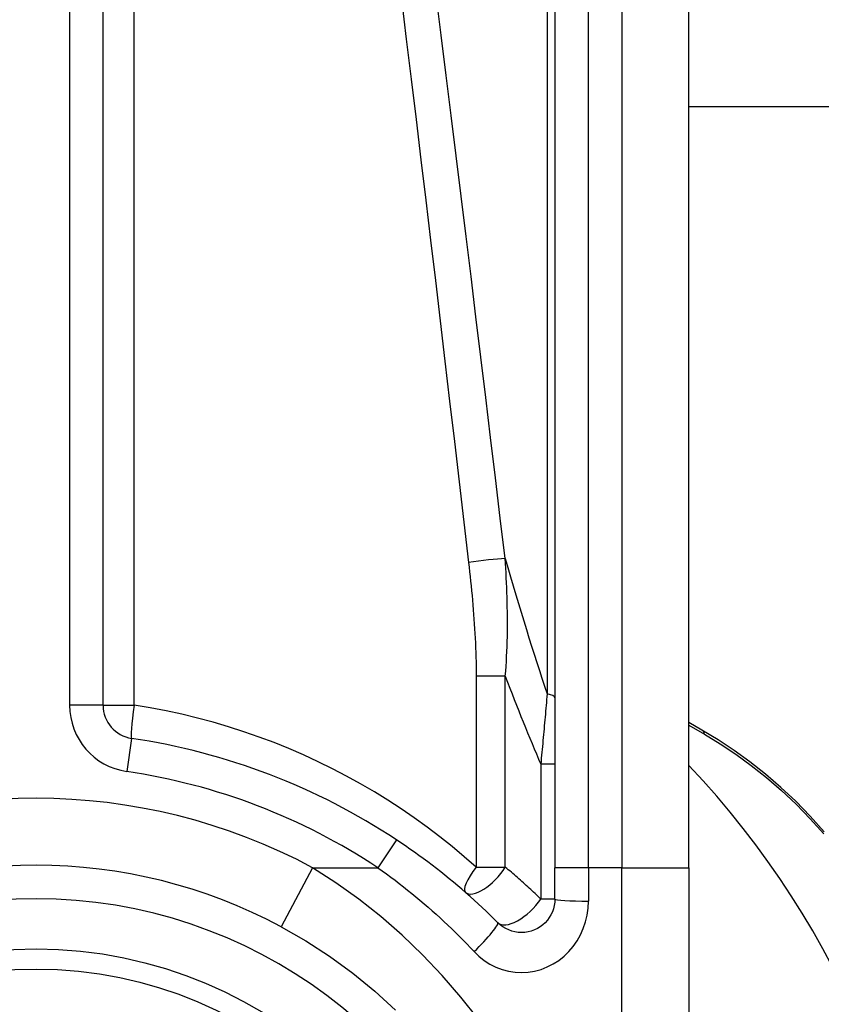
# Model space of a CAD drawing. Header units: inches. Extents: x 20 to 683, y 61 to 320.
# Tile 154 of 256: x 128.24 to 128.711, y 209.493 to 210.072. Entities that reach past the tile are written whole.
import ezdxf

# ---------------------------------------------------------------- set-up
doc = ezdxf.new("R2010")
doc.units = ezdxf.units.IN
doc.header["$MEASUREMENT"] = 0
doc.layers.add('Visible Edges(ANSI)', color=7, linetype='Continuous', lineweight=25)
doc.layers.add('Visible Tangent Edges(ANSI)', color=7, linetype='Continuous', lineweight=25)

msp = doc.modelspace()

# ---------------------------------------------------------------- linework, layer by layer
at = {"layer": 'Visible Edges(ANSI)'}
for p, q in [((128.2887, 209.66893), (128.2887, 210.32091)), ((128.55446, 210.22249), (128.55446, 209.57342)), ((128.6332, 209.57342), (128.6332, 210.22249)), ((159.51698, 210.02073), (128.6332, 210.02073)), ((128.64087, 209.65437), (128.6332, 209.65878)), ((128.55446, 209.55499), (128.55446, 209.57342)), ((128.6332, 209.57342), (128.6332, 209.33616))]:
    msp.add_line(p, q, dxfattribs=at)
at = {"layer": 'Visible Edges(ANSI)', "flags": 128}
for points in [[(128.7128, 209.5946), (128.70459, 209.60377), (128.69608, 209.61246), (128.6873, 209.62067), (128.6783, 209.62841), (128.66911, 209.63565), (128.65978, 209.64239), (128.65036, 209.64863), (128.64087, 209.65437)], [(128.52085, 209.54108), (128.51858, 209.54333), (128.51629, 209.54556), (128.51398, 209.54778), (128.51165, 209.54998), (128.5093, 209.55217), (128.50693, 209.55433), (128.50454, 209.55648), (128.50212, 209.5586), (128.49969, 209.56071), (128.49725, 209.5628), (128.49478, 209.56487), (128.49229, 209.56692), (128.48979, 209.56895), (128.48727, 209.57096), (128.48473, 209.57295), (128.48218, 209.57491), (128.47961, 209.57686), (128.47702, 209.57878), (128.47442, 209.58068), (128.4718, 209.58256), (128.46917, 209.58441), (128.46652, 209.58624), (128.46386, 209.58805), (128.46119, 209.58984)], [(128.55446, 209.55499), (128.55436, 209.55307), (128.55407, 209.55117), (128.5536, 209.5493), (128.55294, 209.54749), (128.55212, 209.54575), (128.55114, 209.54409), (128.55001, 209.54254), (128.54873, 209.54111), (128.5473, 209.53981), (128.54576, 209.53867), (128.5441, 209.53768), (128.54234, 209.53685), (128.54052, 209.53619), (128.53864, 209.53571), (128.53673, 209.53541), (128.5348, 209.53531), (128.53287, 209.5354), (128.53095, 209.53569), (128.52907, 209.53616), (128.52724, 209.53681), (128.52549, 209.53764), (128.52383, 209.53863), (128.52228, 209.53979), (128.52085, 209.54108)], [(128.39337, 209.53871), (128.40789, 209.53042), (128.42196, 209.52133), (128.4355, 209.51148), (128.44843, 209.50093), (128.46072, 209.48974)]]:
    msp.add_lwpolyline(points, dxfattribs=at)
at = {"layer": 'Visible Edges(ANSI)'}
msp.add_circle((128.24934, 209.26973), 0.25591, dxfattribs=at)
for centre, radius, start, end in [((128.30839, 209.66893), 0.01969, 180, 261.58673), ((128.24934, 209.26973), 0.38386, 56.50369, 81.58673), ((128.24849, 209.26973), 0.52953, 1.33308, 43.40464), ((128.24934, 209.26973), 0.30512, 61.83282, 118.16718)]:
    msp.add_arc(centre, radius, start, end, dxfattribs=at)
at = {"layer": 'Visible Tangent Edges(ANSI)'}
for p, q in [((128.26902, 210.32091), (128.26902, 209.66893)), ((128.30699, 209.66893), (128.30699, 210.32091)), ((128.54987, 210.22481), (128.54987, 209.67567)), ((128.57415, 209.57342), (128.57415, 210.22249)), ((128.59383, 210.22249), (128.59383, 209.57342)), ((128.52523, 209.68597), (128.50813, 209.68597)), ((128.50813, 209.68597), (128.50813, 209.57377)), ((128.52523, 209.57377), (128.52523, 209.68597)), ((128.2887, 209.66893), (128.26902, 209.66893)), ((128.2887, 209.66893), (128.30699, 209.66893)), ((128.6332, 209.65729), (128.64234, 209.65197)), ((128.30551, 209.64946), (128.30263, 209.62998)), ((128.55446, 209.63434), (128.54612, 209.63434)), ((128.54612, 209.63434), (128.54612, 209.55499)), ((128.46119, 209.58984), (128.45032, 209.57342)), ((128.50813, 209.57377), (128.52523, 209.57377)), ((128.41196, 209.57342), (128.39337, 209.53871)), ((128.41196, 209.57342), (128.45032, 209.57342)), ((128.57415, 209.57342), (128.55446, 209.57342)), ((128.57415, 209.57342), (128.57415, 209.55377)), ((128.59383, 209.57342), (128.57415, 209.57342)), ((128.59383, 209.57342), (128.6332, 209.57342)), ((128.59383, 209.30227), (128.59383, 209.57342)), ((128.55446, 209.55499), (128.54612, 209.55499))]:
    msp.add_line(p, q, dxfattribs=at)
at = {"layer": 'Visible Tangent Edges(ANSI)', "flags": 128}
for points in [[(128.46418, 210.08428), (128.46705, 210.06062), (128.46991, 210.03695), (128.47277, 210.01329), (128.47562, 209.98963), (128.47846, 209.96596), (128.48129, 209.9423), (128.48411, 209.91863), (128.48692, 209.89496), (128.48973, 209.8713), (128.49252, 209.84763), (128.49531, 209.82396), (128.49809, 209.80029), (128.50086, 209.77662), (128.50363, 209.75295)], [(128.52515, 209.75527), (128.52231, 209.77894), (128.51946, 209.80261), (128.5166, 209.82628), (128.51373, 209.84995), (128.51086, 209.87362), (128.50798, 209.89729), (128.50509, 209.92095), (128.50219, 209.94462), (128.49928, 209.96828), (128.49637, 209.99195), (128.49344, 210.01561), (128.49051, 210.03928), (128.48757, 210.06294), (128.48462, 210.0866)], [(128.52523, 209.68597), (128.52548, 209.6889), (128.52569, 209.69183), (128.52588, 209.69475), (128.52604, 209.69767), (128.52618, 209.70058), (128.52629, 209.70349), (128.52638, 209.7064), (128.52645, 209.7093), (128.52649, 209.7122), (128.52652, 209.7151), (128.52653, 209.71799), (128.52651, 209.72088), (128.52649, 209.72377), (128.52644, 209.72665), (128.52638, 209.72952), (128.5263, 209.7324), (128.5262, 209.73527), (128.52609, 209.73814), (128.52597, 209.741), (128.52583, 209.74386), (128.52568, 209.74672), (128.52551, 209.74957), (128.52534, 209.75243), (128.52515, 209.75527)], [(128.50363, 209.75295), (128.50395, 209.75017), (128.50426, 209.74739), (128.50456, 209.74461), (128.50485, 209.74183), (128.50514, 209.73905), (128.50541, 209.73626), (128.50567, 209.73348), (128.50593, 209.73069), (128.50617, 209.7279), (128.5064, 209.72511), (128.50662, 209.72232), (128.50682, 209.71953), (128.50702, 209.71674), (128.5072, 209.71395), (128.50737, 209.71115), (128.50752, 209.70836), (128.50766, 209.70556), (128.50778, 209.70276), (128.50788, 209.69997), (128.50797, 209.69717), (128.50804, 209.69437), (128.50809, 209.69157), (128.50812, 209.68877), (128.50813, 209.68597)], [(128.54987, 209.67567), (128.54972, 209.67397), (128.54957, 209.67227), (128.54942, 209.67056), (128.54927, 209.66885), (128.54911, 209.66714), (128.54896, 209.66543), (128.54881, 209.66371), (128.54865, 209.66199), (128.5485, 209.66027), (128.54834, 209.65855), (128.54819, 209.65683), (128.54803, 209.65511), (128.54788, 209.65338), (128.54772, 209.65166), (128.54756, 209.64993), (128.5474, 209.6482), (128.54724, 209.64647), (128.54708, 209.64474), (128.54692, 209.64301), (128.54676, 209.64128), (128.5466, 209.63954), (128.54644, 209.63781), (128.54628, 209.63608), (128.54612, 209.63434)], [(128.50813, 209.57377), (128.50114, 209.5799), (128.494, 209.58586), (128.48671, 209.59166), (128.47928, 209.59728), (128.47172, 209.60273), (128.46402, 209.60801), (128.45619, 209.6131), (128.44824, 209.61801), (128.44016, 209.62273), (128.43196, 209.62727), (128.42364, 209.6316), (128.41521, 209.63575), (128.40667, 209.63969), (128.39802, 209.64342), (128.38928, 209.64695), (128.38044, 209.65027), (128.37151, 209.65337), (128.3625, 209.65626), (128.35341, 209.65893), (128.34424, 209.66138), (128.33502, 209.66361), (128.32573, 209.66561), (128.31639, 209.66739), (128.30699, 209.66893)], [(128.64234, 209.65197), (128.6516, 209.64632), (128.6608, 209.64018), (128.66991, 209.63355), (128.67888, 209.62643), (128.68767, 209.61884), (128.69625, 209.61077), (128.70457, 209.60224), (128.71258, 209.59326)], [(128.54612, 209.55499), (128.54528, 209.5558), (128.54444, 209.5566), (128.54359, 209.5574), (128.54274, 209.5582), (128.54189, 209.559), (128.54104, 209.5598), (128.54019, 209.56059), (128.53933, 209.56138), (128.53847, 209.56217), (128.5376, 209.56296), (128.53674, 209.56375), (128.53587, 209.56453), (128.535, 209.56531), (128.53412, 209.56609), (128.53324, 209.56687), (128.53236, 209.56764), (128.53148, 209.56841), (128.5306, 209.56919), (128.52971, 209.56995), (128.52882, 209.57072), (128.52793, 209.57149), (128.52703, 209.57225), (128.52613, 209.57301), (128.52523, 209.57377)], [(128.50955, 209.48433), (128.49916, 209.4974), (128.48818, 209.51004), (128.47665, 209.52216), (128.46459, 209.53373), (128.45205, 209.54467), (128.43906, 209.55496), (128.42568, 209.56455), (128.41196, 209.57342)], [(128.45032, 209.57342), (128.45286, 209.57161), (128.45538, 209.56978), (128.4579, 209.56793), (128.46039, 209.56605), (128.46288, 209.56415), (128.46534, 209.56223), (128.4678, 209.56028), (128.47024, 209.55832), (128.47266, 209.55633), (128.47507, 209.55432), (128.47746, 209.55228), (128.47983, 209.55023), (128.48219, 209.54816), (128.48453, 209.54606), (128.48686, 209.54395), (128.48916, 209.54182), (128.49145, 209.53966), (128.49372, 209.53749), (128.49597, 209.5353), (128.4982, 209.53309), (128.50041, 209.53086), (128.5026, 209.52862), (128.50478, 209.52636), (128.50693, 209.52408)], [(128.50693, 209.52408), (128.50978, 209.52132), (128.51289, 209.51886), (128.51621, 209.51673), (128.51971, 209.51497), (128.52336, 209.51358), (128.52713, 209.51258), (128.53096, 209.51197), (128.53482, 209.51177), (128.53868, 209.51199), (128.5425, 209.51262), (128.54626, 209.51365), (128.54991, 209.51505), (128.55342, 209.51682), (128.55674, 209.51893), (128.55983, 209.52138), (128.56267, 209.52414), (128.56524, 209.52719), (128.56751, 209.5305), (128.56947, 209.53404), (128.57111, 209.53776), (128.57242, 209.54163), (128.57337, 209.54561), (128.57395, 209.54967), (128.57415, 209.55377)]]:
    msp.add_lwpolyline(points, dxfattribs=at)
at = {"layer": 'Visible Tangent Edges(ANSI)'}
msp.add_circle((128.24934, 209.26973), 0.24409, dxfattribs=at)
for centre, radius, start, end in [((128.30839, 209.66893), 0.03937, 180, 261.58673), ((128.24934, 209.26973), 0.36417, 56.50369, 81.58673), ((128.24934, 209.26973), 0.34449, 61.83282, 118.16718), ((128.24934, 209.26973), 0.28543, 302.8812, 237.1188)]:
    msp.add_arc(centre, radius, start, end, dxfattribs=at)
for centre, major_axis, ratio, start_param, end_param in [((128.51006, 209.75295), (-0.01955, -0.00234), 0.041071, 3.825401, 5.042638), ((128.3097, 213.18528), (0.33874, -3.67256), 0.074886, 5.910747, 5.977199), ((128.24934, 213.17599), (0.40075, -3.67247), 0.088107, 5.956893, 6.005683), ((128.53478, 209.67335), (0.01969, 0), 0.183721, 0, 0.697296), ((128.30839, 209.66893), (-0.00288, -0.01947), 0.069894, 4.722726, 6.283185), ((128.63588, 209.6457), (0.00499, 0.00866), 0.493692, 5.759679, 6.283185), ((128.51469, 209.57377), (-0.01294, -0.01483), 0.257129, 4.93314, 6.283185), ((128.51469, 209.57377), (-0.01294, -0.01483), 0.431187, 0, 1.930721), ((128.53478, 209.55499), (-0.01392, -0.01392), 0.446023, 0, 1.990559), ((128.57415, 209.55499), (-0.01969, 0), 0.062411, 0, 1.570796), ((128.50693, 209.52716), (0.01392, 0.01392), 0.111497, 4.601416, 6.283185)]:
    msp.add_ellipse(centre, major_axis=major_axis, ratio=ratio, start_param=start_param, end_param=end_param, dxfattribs=at)

doc.saveas('drawing.dxf')
